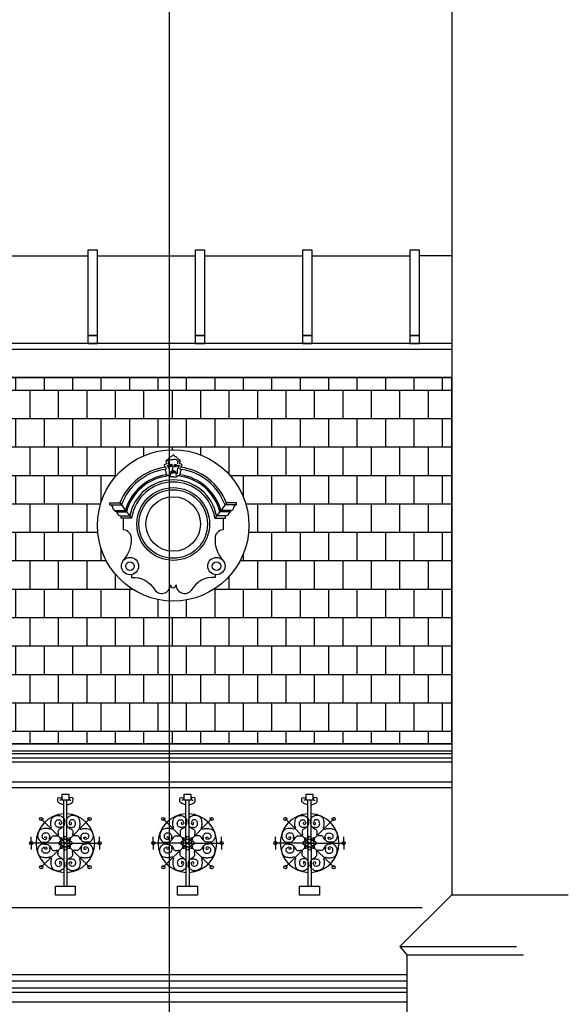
# Model space of a CAD drawing. Extents: x 0 to 286551, y -50 to 581131.
# Tile 152 of 207: x 182840 to 186760, y 561558 to 568595. Entities that reach past the tile are written whole.
import ezdxf

# ---------------------------------------------------------------- set-up
doc = ezdxf.new("R2010")
doc.units = 0
doc.header["$MEASUREMENT"] = 0
for name, color, linetype in [('0.09', 7, 'CONTINUOUS'), ('0.13', 5, 'CONTINUOUS'), ('0.18', 1, 'CONTINUOUS'), ('0.25', 2, 'CONTINUOUS')]:
    doc.layers.add(name, color=color, linetype=linetype)
doc.layers.add('HULPLIJNEN', color=252, linetype='CONTINUOUS', plot=False)
doc.layers.add('OMTREKLIJN', color=122, linetype='CONTINUOUS', plot=False)

msp = doc.modelspace()

# ---------------------------------------------------------------- hatches: boundary and pattern name
at = {"layer": '0.09'}
h = msp.add_hatch(dxfattribs=at)
h.set_pattern_fill('AR-B88', color=256, style=0)
h.set_pattern_definition([(0, (153958.88, 622843.67), (0, 203.2), []), (90, (153958.88, 622843.67), (-101.6, 203.2), [203.2, -203.2])])
h.paths.add_polyline_path([(185926.6, 566038.2), (179613.6, 566038.2), (179653.6, 563420.2), (185926.6, 563420.2)])
edge = h.paths.add_edge_path(flags=16)
edge.add_arc((181108.8, 564980.4), 540.8, 0, 360)
edge = h.paths.add_edge_path(flags=16)
edge.add_arc((183936.8, 564980.4), 540.8, 0, 360)

# ---------------------------------------------------------------- linework, layer by layer
for points in [[(183925.2, 565355.3), (183936.8, 565355.3)], [(183948.4, 565355.3), (183936.8, 565355.3)], [(183936.8, 565327.4), (183914.3, 565327.4)], [(183936.8, 565327.4), (183959.3, 565327.4)], [(183484.3, 565127.9), (183566.5, 565127.9)], [(183556.2, 565142.9), (183566.5, 565127.9), (183595.4, 565087.9), (183603.1, 565077.9), (183627.1, 565047.9), (183639.8, 565032.9)], [(184317.4, 565142.9), (184307.1, 565127.9), (184278.1, 565087.9), (184270.5, 565077.9), (184246.5, 565047.9), (184233.8, 565032.9)], [(184389.3, 565127.9), (184307.1, 565127.9)], [(183524.3, 565087.9), (183595.4, 565087.9)], [(183534.3, 565077.9), (183603.1, 565077.9)], [(184339.3, 565077.9), (184270.5, 565077.9)], [(184349.3, 565087.9), (184278.1, 565087.9)], [(183564.3, 565047.9), (183627.1, 565047.9)], [(184309.3, 565047.9), (184246.5, 565047.9)], [(183155.5, 562709.6), (183155.5, 563017.6)], [(183177.7, 562709.6), (183177.7, 563017.6)], [(184027.6, 562709.6), (184027.6, 563017.6)], [(184049.8, 562709.6), (184049.8, 563017.6)], [(184899.7, 562709.6), (184899.7, 563017.6)], [(184921.9, 562709.6), (184921.9, 563017.6)], [(183166.6, 562709.6), (182994, 562882.1)], [(183166.6, 562709.6), (183339.1, 562882.1)], [(184038.7, 562709.6), (183866.1, 562882.1)], [(184038.7, 562709.6), (184211.2, 562882.1)], [(184910.8, 562709.6), (184738.2, 562882.1)], [(184910.8, 562709.6), (185083.3, 562882.1)], [(182922.5, 562709.6), (182922.5, 562755.7)], [(183410.6, 562709.6), (183410.6, 562755.7)], [(183794.6, 562709.6), (183794.6, 562755.7)], [(184282.7, 562709.6), (184282.7, 562755.7)], [(184666.7, 562709.6), (184666.7, 562755.7)], [(185154.8, 562709.6), (185154.8, 562755.7)], [(183166.6, 562709.6), (182922.5, 562709.6)], [(182922.5, 562709.6), (182922.5, 562663.4)], [(183166.6, 562709.6), (182994, 562537)], [(183155.5, 562709.6), (183155.5, 562401.6)], [(183166.6, 562709.6), (183339.1, 562537)], [(183166.6, 562709.6), (183410.6, 562709.6)], [(183177.7, 562709.6), (183177.7, 562401.6)], [(183410.6, 562709.6), (183410.6, 562663.4)], [(184038.7, 562709.6), (183794.6, 562709.6)], [(183794.6, 562709.6), (183794.6, 562663.4)], [(184038.7, 562709.6), (183866.1, 562537)], [(184027.6, 562709.6), (184027.6, 562401.6)], [(184038.7, 562709.6), (184211.2, 562537)], [(184038.7, 562709.6), (184282.7, 562709.6)], [(184049.8, 562709.6), (184049.8, 562401.6)], [(184282.7, 562709.6), (184282.7, 562663.4)], [(184910.8, 562709.6), (184666.7, 562709.6)], [(184666.7, 562709.6), (184666.7, 562663.4)], [(184910.8, 562709.6), (184738.2, 562537)], [(184899.7, 562709.6), (184899.7, 562401.6)], [(184910.8, 562709.6), (185083.3, 562537)], [(184910.8, 562709.6), (185154.8, 562709.6)], [(184921.9, 562709.6), (184921.9, 562401.6)], [(185154.8, 562709.6), (185154.8, 562663.4)]]:
    msp.add_lwpolyline(points, dxfattribs=at)
for points in [[(183142.8, 563059.5), (183190.3, 563059.5), (183190.3, 563017.6), (183142.8, 563017.6)], [(184014.9, 563059.5), (184062.4, 563059.5), (184062.4, 563017.6), (184014.9, 563017.6)], [(184887, 563059.5), (184934.5, 563059.5), (184934.5, 563017.6), (184887, 563017.6)], [(183095.7, 562401.6), (183237.4, 562401.6), (183237.4, 562337.5), (183095.7, 562337.5)], [(183967.8, 562401.6), (184109.5, 562401.6), (184109.5, 562337.5), (183967.8, 562337.5)], [(184839.9, 562401.6), (184981.6, 562401.6), (184981.6, 562337.5), (184839.9, 562337.5)]]:
    msp.add_lwpolyline(points, close=True, dxfattribs=at)
for centre, radius in [((183936.8, 564990.4), 195), ((183628, 564689.6), 30.6), ((184245.5, 564689.6), 30.6), ((182994, 562882.1), 11.5), ((183339.1, 562882.1), 11.5), ((183866.1, 562882.1), 11.5), ((184211.2, 562882.1), 11.5), ((184738.2, 562882.1), 11.5), ((185083.3, 562882.1), 11.5), ((182922.5, 562709.6), 11.5), ((183410.6, 562709.6), 11.5), ((183794.6, 562709.6), 11.5), ((184282.7, 562709.6), 11.5), ((184666.7, 562709.6), 11.5), ((185154.8, 562709.6), 11.5), ((182994, 562537), 11.5), ((183339.1, 562537), 11.5), ((183866.1, 562537), 11.5), ((184211.2, 562537), 11.5), ((184738.2, 562537), 11.5), ((185083.3, 562537), 11.5)]:
    msp.add_circle(centre, radius, dxfattribs=at)
for centre, radius, start, end in [((183936.8, 564990.4), 395, 99.01918, 159.62878), ((183936.8, 564990.4), 355, 98.54042, 164.05897), ((183936.8, 564990.4), 355, 15.94103, 81.45958), ((183936.8, 564990.4), 395, 20.37122, 80.98082), ((183936.8, 564990.4), 345, 95.15102, 165.30798), ((183936.8, 564990.4), 315, 90, 169.48228), ((183936.8, 564990.4), 315, 10.51772, 90), ((183936.8, 564990.4), 345, 14.69202, 84.84898), ((183166.6, 562709.6), 210, 92.57653, 267.42347), ((183166.6, 562709.6), 210, 272.57653, 87.42347), ((184038.7, 562709.6), 210, 92.57653, 267.42347), ((184038.7, 562709.6), 210, 272.57653, 87.42347), ((184910.8, 562709.6), 210, 92.57653, 267.42347), ((184910.8, 562709.6), 210, 272.57653, 87.42347), ((183174.3, 562740.5), 44.8, 175.3538, 225.23418), ((183135.7, 562701.8), 44.8, 44.76582, 94.6462), ((183193.9, 562725.9), 44.8, 130.3538, 180.23418), ((183197.5, 562701.8), 44.8, 85.3538, 135.23418), ((183139.2, 562725.9), 44.8, 359.76582, 49.6462), ((183158.8, 562740.5), 44.8, 314.76582, 4.6462), ((184046.4, 562740.5), 44.8, 175.3538, 225.23418), ((184007.8, 562701.8), 44.8, 44.76582, 94.6462), ((184066, 562725.9), 44.8, 130.3538, 180.23418), ((184069.6, 562701.8), 44.8, 85.3538, 135.23418), ((184011.3, 562725.9), 44.8, 359.76582, 49.6462), ((184030.9, 562740.5), 44.8, 314.76582, 4.6462), ((184918.5, 562740.5), 44.8, 175.3538, 225.23418), ((184879.9, 562701.8), 44.8, 44.76582, 94.6462), ((184938.1, 562725.9), 44.8, 130.3538, 180.23418), ((184941.7, 562701.8), 44.8, 85.3538, 135.23418), ((184883.4, 562725.9), 44.8, 359.76582, 49.6462), ((184903, 562740.5), 44.8, 314.76582, 4.6462), ((183150.2, 562682.2), 44.8, 89.76582, 139.6462), ((183150.2, 562736.9), 44.8, 220.3538, 270.23418), ((183174.3, 562678.7), 44.8, 134.76582, 184.6462), ((183135.7, 562717.3), 44.8, 265.3538, 315.23418), ((183193.9, 562693.2), 44.8, 179.76582, 229.6462), ((183197.5, 562717.3), 44.8, 224.76582, 274.6462), ((183139.2, 562693.2), 44.8, 310.3538, 0.23418), ((183182.9, 562682.2), 44.8, 40.3538, 90.23418), ((183182.9, 562736.9), 44.8, 269.76582, 319.6462), ((183158.8, 562678.7), 44.8, 355.3538, 45.23418), ((184022.3, 562682.2), 44.8, 89.76582, 139.6462), ((184022.3, 562736.9), 44.8, 220.3538, 270.23418), ((184046.4, 562678.7), 44.8, 134.76582, 184.6462), ((184007.8, 562717.3), 44.8, 265.3538, 315.23418), ((184066, 562693.2), 44.8, 179.76582, 229.6462), ((184069.6, 562717.3), 44.8, 224.76582, 274.6462), ((184011.3, 562693.2), 44.8, 310.3538, 0.23418), ((184055, 562682.2), 44.8, 40.3538, 90.23418), ((184055, 562736.9), 44.8, 269.76582, 319.6462), ((184030.9, 562678.7), 44.8, 355.3538, 45.23418), ((184894.4, 562682.2), 44.8, 89.76582, 139.6462), ((184894.4, 562736.9), 44.8, 220.3538, 270.23418), ((184918.5, 562678.7), 44.8, 134.76582, 184.6462), ((184879.9, 562717.3), 44.8, 265.3538, 315.23418), ((184938.1, 562693.2), 44.8, 179.76582, 229.6462), ((184941.7, 562717.3), 44.8, 224.76582, 274.6462), ((184883.4, 562693.2), 44.8, 310.3538, 0.23418), ((184927.1, 562682.2), 44.8, 40.3538, 90.23418), ((184927.1, 562736.9), 44.8, 269.76582, 319.6462), ((184903, 562678.7), 44.8, 355.3538, 45.23418)]:
    msp.add_arc(centre, radius, start, end, dxfattribs=at)
for points, knots in [([(183914.3, 565327.4), (183910.9, 565331.1), (183904.9, 565337.7), (183888.9, 565336.9), (183891.5, 565348.4), (183883.5, 565353.9), (183889.3, 565365), (183872.7, 565375.1), (183891.5, 565380), (183885.5, 565397.9), (183871.8, 565402.7), (183874.7, 565420.8), (183898.6, 565420), (183874.9, 565448.8), (183906.3, 565451.4), (183909.2, 565471.7), (183927.2, 565468), (183928.9, 565483.5), (183934.9, 565482.6), (183936.8, 565482.3)], [0, 0, 0, 0, 15.115769, 26.836197, 34.140996, 42.920941, 50.349965, 65.516658, 73.222338, 91.902369, 100.535638, 114.71227, 128.855658, 148.468329, 174.670304, 184.909201, 200.479474, 211.934079, 217.041451, 217.041451, 217.041451, 217.041451]), ([(183959.3, 565327.4), (183962.7, 565331.1), (183968.7, 565337.7), (183984.7, 565336.9), (183982.1, 565348.4), (183990.1, 565353.9), (183984.3, 565365), (184000.9, 565375.1), (183982.1, 565380), (183988.1, 565397.9), (184001.8, 565402.7), (183998.9, 565420.8), (183975, 565420), (183998.7, 565448.8), (183967.3, 565451.4), (183964.4, 565471.7), (183946.4, 565468), (183944.7, 565483.5), (183938.7, 565482.6), (183936.8, 565482.3)], [0, 0, 0, 0, 15.115769, 26.836197, 34.140996, 42.920941, 50.349965, 65.516658, 73.222338, 91.902369, 100.535638, 114.71227, 128.855658, 148.468329, 174.670304, 184.909201, 200.479474, 211.934079, 217.041451, 217.041451, 217.041451, 217.041451]), ([(183903.1, 565419.8), (183903.9, 565423.3), (183905.4, 565429.8), (183904.7, 565443.9), (183894.6, 565443.3), (183888.5, 565443)], [0, 0, 0, 0, 11.085158, 20.549203, 35.764754, 35.764754, 35.764754, 35.764754]), ([(183890.7, 565411), (183896.5, 565403.1), (183906.2, 565390), (183908.8, 565370.1), (183909.5, 565357.6), (183907.9, 565351.6), (183907.4, 565349.4)], [0, 0, 0, 0, 28.910732, 47.831139, 59.29123, 66.128172, 66.128172, 66.128172, 66.128172]), ([(183929.8, 565406.7), (183929.3, 565408), (183928.1, 565411), (183922.9, 565411.4), (183917.6, 565412.5), (183914.6, 565408.5), (183909.1, 565405.3), (183901, 565407.9), (183895.2, 565410.4), (183892.6, 565411.5)], [0, 0, 0, 0, 3.898071, 8.947355, 14.267379, 18.725385, 22.624238, 32.883461, 41.774232, 41.774232, 41.774232, 41.774232]), ([(183931.6, 565413.2), (183929, 565414.1), (183923.9, 565416.1), (183916.3, 565414.9), (183911.6, 565412.1), (183907, 565409.9), (183903.9, 565410.3), (183901.7, 565410.5)], [0, 0, 0, 0, 8.154621, 16.07527, 21.919248, 24.762691, 31.110253, 31.110253, 31.110253, 31.110253]), ([(183906.1, 565440.1), (183907.9, 565443.3), (183912.8, 565451.8), (183925.9, 565452.4), (183933.7, 565452.4), (183935.9, 565452.4)], [0, 0, 0, 0, 10.661727, 27.86774, 34.533033, 34.533033, 34.533033, 34.533033]), ([(183967.5, 565440.1), (183965.7, 565443.3), (183960.8, 565451.8), (183947.7, 565452.4), (183939.9, 565452.4), (183937.7, 565452.4)], [0, 0, 0, 0, 10.661727, 27.86774, 34.533033, 34.533033, 34.533033, 34.533033]), ([(183942, 565413.2), (183944.6, 565414.1), (183949.7, 565416.1), (183957.3, 565414.9), (183962, 565412.1), (183966.6, 565409.9), (183969.7, 565410.3), (183971.9, 565410.5)], [0, 0, 0, 0, 8.154621, 16.07527, 21.919248, 24.762691, 31.110253, 31.110253, 31.110253, 31.110253]), ([(183943.8, 565406.7), (183944.3, 565408), (183945.5, 565411), (183950.7, 565411.4), (183956, 565412.5), (183959, 565408.5), (183964.5, 565405.3), (183972.6, 565407.9), (183978.4, 565410.4), (183981, 565411.5)], [0, 0, 0, 0, 3.898071, 8.947355, 14.267379, 18.725385, 22.624238, 32.883461, 41.774232, 41.774232, 41.774232, 41.774232]), ([(183982.9, 565411), (183977.1, 565403.1), (183967.4, 565390), (183964.8, 565370.1), (183964.1, 565357.6), (183965.6, 565351.6), (183966.2, 565349.4)], [0, 0, 0, 0, 28.910732, 47.831139, 59.29123, 66.128172, 66.128172, 66.128172, 66.128172]), ([(183970.5, 565419.8), (183969.7, 565423.3), (183968.2, 565429.8), (183968.9, 565443.9), (183979, 565443.3), (183985.1, 565443)], [0, 0, 0, 0, 11.085158, 20.549203, 35.764754, 35.764754, 35.764754, 35.764754]), ([(183926, 565369.5), (183924.9, 565368.4), (183922.3, 565365.9), (183917.6, 565359.6), (183917.6, 565350.4), (183918.5, 565339.4), (183913.7, 565337.9), (183912.5, 565337.5)], [0, 0, 0, 0, 4.786728, 10.688434, 22.861378, 33.196254, 36.87926, 36.87926, 36.87926, 36.87926]), ([(183927.9, 565403.3), (183926.9, 565402.8), (183924, 565401.2), (183918.9, 565400.4), (183915.9, 565402.5), (183914.8, 565403.3)], [0, 0, 0, 0, 3.244088, 10.032121, 13.930835, 13.930835, 13.930835, 13.930835]), ([(183921.2, 565359.3), (183924.4, 565360.7), (183930.7, 565363.5), (183937.6, 565363.1), (183941, 565362.9)], [0, 0, 0, 0, 10.247616, 20.346829, 20.346829, 20.346829, 20.346829]), ([(183935.7, 565401.4), (183935.4, 565397.1), (183934.8, 565389.4), (183926.1, 565378.3), (183936, 565373.7), (183940.4, 565375.4), (183942.5, 565376.2)], [0, 0, 0, 0, 13.37166, 24.073425, 31.213627, 38.13802, 38.13802, 38.13802, 38.13802]), ([(183952.4, 565359.3), (183949.2, 565360.7), (183942.9, 565363.5), (183936, 565363.1), (183932.6, 565362.9)], [0, 0, 0, 0, 10.247616, 20.346829, 20.346829, 20.346829, 20.346829]), ([(183945.7, 565403.3), (183946.7, 565402.8), (183949.6, 565401.2), (183954.7, 565400.4), (183957.7, 565402.5), (183958.8, 565403.3)], [0, 0, 0, 0, 3.244088, 10.032121, 13.930835, 13.930835, 13.930835, 13.930835]), ([(183947.6, 565369.5), (183948.7, 565368.4), (183951.3, 565365.9), (183956, 565359.6), (183956, 565350.4), (183955.1, 565339.4), (183959.9, 565337.9), (183961.1, 565337.5)], [0, 0, 0, 0, 4.786728, 10.688434, 22.861378, 33.196254, 36.87926, 36.87926, 36.87926, 36.87926]), ([(183153.5, 562984.6), (183144.4, 562986.2), (183129.9, 562988.7), (183113, 563002.4), (183111.2, 563017.9), (183111.6, 563038.3), (183128, 563034.7), (183140.3, 563032.3), (183140, 563017.2), (183131.4, 563016.1), (183127, 563015.5)], [0, 0, 0, 0, 27.607511, 44.021583, 59.827463, 75.633125, 91.093485, 99.503506, 110.542505, 122.435878, 122.435878, 122.435878, 122.435878]), ([(183179.6, 562984.6), (183188.7, 562986.2), (183203.3, 562988.7), (183220.1, 563002.4), (183222, 563017.9), (183221.5, 563038.3), (183205.1, 563034.7), (183192.8, 563032.3), (183193.2, 563017.2), (183201.7, 563016.1), (183206.1, 563015.5)], [0, 0, 0, 0, 27.607511, 44.021583, 59.827463, 75.633125, 91.093485, 99.503506, 110.542505, 122.435878, 122.435878, 122.435878, 122.435878]), ([(184025.6, 562984.6), (184016.5, 562986.2), (184002, 562988.7), (183985.1, 563002.4), (183983.3, 563017.9), (183983.7, 563038.3), (184000.1, 563034.7), (184012.4, 563032.3), (184012.1, 563017.2), (184003.5, 563016.1), (183999.1, 563015.5)], [0, 0, 0, 0, 27.607511, 44.021583, 59.827463, 75.633125, 91.093485, 99.503506, 110.542505, 122.435878, 122.435878, 122.435878, 122.435878]), ([(184051.7, 562984.6), (184060.8, 562986.2), (184075.3, 562988.7), (184092.2, 563002.4), (184094.1, 563017.9), (184093.6, 563038.3), (184077.2, 563034.7), (184064.9, 563032.3), (184065.3, 563017.2), (184073.8, 563016.1), (184078.2, 563015.5)], [0, 0, 0, 0, 27.607511, 44.021583, 59.827463, 75.633125, 91.093485, 99.503506, 110.542505, 122.435878, 122.435878, 122.435878, 122.435878]), ([(184897.7, 562984.6), (184888.6, 562986.2), (184874.1, 562988.7), (184857.2, 563002.4), (184855.4, 563017.9), (184855.8, 563038.3), (184872.2, 563034.7), (184884.5, 563032.3), (184884.2, 563017.2), (184875.6, 563016.1), (184871.2, 563015.5)], [0, 0, 0, 0, 27.607511, 44.021583, 59.827463, 75.633125, 91.093485, 99.503506, 110.542505, 122.435878, 122.435878, 122.435878, 122.435878]), ([(184923.8, 562984.6), (184932.9, 562986.2), (184947.4, 562988.7), (184964.3, 563002.4), (184966.2, 563017.9), (184965.7, 563038.3), (184949.3, 563034.7), (184937, 563032.3), (184937.4, 563017.2), (184945.9, 563016.1), (184950.3, 563015.5)], [0, 0, 0, 0, 27.607511, 44.021583, 59.827463, 75.633125, 91.093485, 99.503506, 110.542505, 122.435878, 122.435878, 122.435878, 122.435878]), ([(183067.9, 562816), (183065.3, 562824.1), (183059.6, 562842.1), (183063.1, 562867.3), (183070.3, 562893.9), (183094.2, 562904.6), (183119.7, 562910.3), (183142, 562899.4), (183163.6, 562883.4), (183158.6, 562858.9), (183159.7, 562836), (183143.2, 562819.8), (183127.7, 562811.2), (183112.9, 562800.1), (183113.1, 562782.1), (183115.8, 562771.1), (183116.8, 562767.2)], [0, 0, 0, 0, 25.187818, 55.845439, 75.456559, 104.036225, 127.84808, 151.339349, 177.252926, 199.071243, 220.179654, 244.314354, 261.981155, 274.952216, 296.926949, 309.422565, 309.422565, 309.422565, 309.422565]), ([(183138.5, 562824.7), (183128.9, 562822.2), (183111.9, 562818), (183092.6, 562837.5), (183093.4, 562860.2), (183106.4, 562877.7), (183128.1, 562877.6), (183138.8, 562863.2), (183142, 562846.5), (183123.3, 562836.7), (183123.1, 562852.7), (183126.1, 562858.1), (183127.3, 562860.4)], [0, 0, 0, 0, 27.762392, 48.872389, 71.267109, 90.92797, 107.984098, 127.644959, 140.441782, 154.514495, 165.825455, 173.946487, 173.946487, 173.946487, 173.946487]), ([(183265.2, 562816), (183267.8, 562824.1), (183273.6, 562842.1), (183270, 562867.3), (183262.8, 562893.9), (183238.9, 562904.6), (183213.5, 562910.3), (183191.2, 562899.4), (183169.5, 562883.4), (183174.5, 562858.9), (183173.4, 562836), (183189.9, 562819.8), (183205.4, 562811.2), (183220.3, 562800.1), (183220, 562782.1), (183217.3, 562771.1), (183216.3, 562767.2)], [0, 0, 0, 0, 25.187818, 55.845439, 75.456559, 104.036225, 127.84808, 151.339349, 177.252926, 199.071243, 220.179654, 244.314354, 261.981155, 274.952216, 296.926949, 309.422565, 309.422565, 309.422565, 309.422565]), ([(183194.6, 562824.7), (183204.3, 562822.2), (183221.2, 562818), (183240.5, 562837.5), (183239.8, 562860.2), (183226.8, 562877.7), (183205.1, 562877.6), (183194.3, 562863.2), (183191.1, 562846.5), (183209.8, 562836.7), (183210, 562852.7), (183207.1, 562858.1), (183205.8, 562860.4)], [0, 0, 0, 0, 27.762392, 48.872389, 71.267109, 90.92797, 107.984098, 127.644959, 140.441782, 154.514495, 165.825455, 173.946487, 173.946487, 173.946487, 173.946487]), ([(183940, 562816), (183937.4, 562824.1), (183931.7, 562842.1), (183935.2, 562867.3), (183942.4, 562893.9), (183966.3, 562904.6), (183991.8, 562910.3), (184014.1, 562899.4), (184035.7, 562883.4), (184030.7, 562858.9), (184031.8, 562836), (184015.3, 562819.8), (183999.8, 562811.2), (183985, 562800.1), (183985.2, 562782.1), (183987.9, 562771.1), (183988.9, 562767.2)], [0, 0, 0, 0, 25.187818, 55.845439, 75.456559, 104.036225, 127.84808, 151.339349, 177.252926, 199.071243, 220.179654, 244.314354, 261.981155, 274.952216, 296.926949, 309.422565, 309.422565, 309.422565, 309.422565]), ([(184010.6, 562824.7), (184001, 562822.2), (183984, 562818), (183964.7, 562837.5), (183965.5, 562860.2), (183978.5, 562877.7), (184000.2, 562877.6), (184010.9, 562863.2), (184014.1, 562846.5), (183995.4, 562836.7), (183995.2, 562852.7), (183998.2, 562858.1), (183999.4, 562860.4)], [0, 0, 0, 0, 27.762392, 48.872389, 71.267109, 90.92797, 107.984098, 127.644959, 140.441782, 154.514495, 165.825455, 173.946487, 173.946487, 173.946487, 173.946487]), ([(184137.3, 562816), (184139.9, 562824.1), (184145.7, 562842.1), (184142.1, 562867.3), (184134.9, 562893.9), (184111, 562904.6), (184085.6, 562910.3), (184063.3, 562899.4), (184041.6, 562883.4), (184046.6, 562858.9), (184045.5, 562836), (184062, 562819.8), (184077.5, 562811.2), (184092.4, 562800.1), (184092.1, 562782.1), (184089.4, 562771.1), (184088.4, 562767.2)], [0, 0, 0, 0, 25.187818, 55.845439, 75.456559, 104.036225, 127.84808, 151.339349, 177.252926, 199.071243, 220.179654, 244.314354, 261.981155, 274.952216, 296.926949, 309.422565, 309.422565, 309.422565, 309.422565]), ([(184066.7, 562824.7), (184076.4, 562822.2), (184093.3, 562818), (184112.6, 562837.5), (184111.9, 562860.2), (184098.9, 562877.7), (184077.2, 562877.6), (184066.4, 562863.2), (184063.2, 562846.5), (184081.9, 562836.7), (184082.1, 562852.7), (184079.1, 562858.1), (184077.9, 562860.4)], [0, 0, 0, 0, 27.762392, 48.872389, 71.267109, 90.92797, 107.984098, 127.644959, 140.441782, 154.514495, 165.825455, 173.946487, 173.946487, 173.946487, 173.946487]), ([(184812.1, 562816), (184809.5, 562824.1), (184803.7, 562842.1), (184807.3, 562867.3), (184814.5, 562893.9), (184838.4, 562904.6), (184863.9, 562910.3), (184886.2, 562899.4), (184907.8, 562883.4), (184902.8, 562858.9), (184903.9, 562836), (184887.4, 562819.8), (184871.9, 562811.2), (184857.1, 562800.1), (184857.3, 562782.1), (184860, 562771.1), (184861, 562767.2)], [0, 0, 0, 0, 25.187818, 55.845439, 75.456559, 104.036225, 127.84808, 151.339349, 177.252926, 199.071243, 220.179654, 244.314354, 261.981155, 274.952216, 296.926949, 309.422565, 309.422565, 309.422565, 309.422565]), ([(184882.7, 562824.7), (184873.1, 562822.2), (184856.1, 562818), (184836.8, 562837.5), (184837.6, 562860.2), (184850.6, 562877.7), (184872.3, 562877.6), (184883, 562863.2), (184886.2, 562846.5), (184867.5, 562836.7), (184867.3, 562852.7), (184870.3, 562858.1), (184871.5, 562860.4)], [0, 0, 0, 0, 27.762392, 48.872389, 71.267109, 90.92797, 107.984098, 127.644959, 140.441782, 154.514495, 165.825455, 173.946487, 173.946487, 173.946487, 173.946487]), ([(185009.4, 562816), (185012, 562824.1), (185017.8, 562842.1), (185014.2, 562867.3), (185007, 562893.9), (184983.1, 562904.6), (184957.7, 562910.3), (184935.4, 562899.4), (184913.7, 562883.4), (184918.7, 562858.9), (184917.6, 562836), (184934.1, 562819.8), (184949.6, 562811.2), (184964.5, 562800.1), (184964.2, 562782.1), (184961.5, 562771.1), (184960.5, 562767.2)], [0, 0, 0, 0, 25.187818, 55.845439, 75.456559, 104.036225, 127.84808, 151.339349, 177.252926, 199.071243, 220.179654, 244.314354, 261.981155, 274.952216, 296.926949, 309.422565, 309.422565, 309.422565, 309.422565]), ([(184938.8, 562824.7), (184948.5, 562822.2), (184965.4, 562818), (184984.7, 562837.5), (184984, 562860.2), (184971, 562877.7), (184949.3, 562877.6), (184938.5, 562863.2), (184935.3, 562846.5), (184954, 562836.7), (184954.2, 562852.7), (184951.2, 562858.1), (184950, 562860.4)], [0, 0, 0, 0, 27.762392, 48.872389, 71.267109, 90.92797, 107.984098, 127.644959, 140.441782, 154.514495, 165.825455, 173.946487, 173.946487, 173.946487, 173.946487]), ([(183060.1, 562808.2), (183052, 562810.8), (183034, 562816.6), (183008.9, 562813), (182982.3, 562805.8), (182971.5, 562781.9), (182965.8, 562756.5), (182976.7, 562734.2), (182992.8, 562712.6), (183017.2, 562717.5), (183040.1, 562716.4), (183056.4, 562732.9), (183064.9, 562748.4), (183076, 562763.3), (183094, 562763), (183105, 562760.3), (183109, 562759.3)], [0, 0, 0, 0, 25.187818, 55.845439, 75.456559, 104.036225, 127.84808, 151.339349, 177.252926, 199.071243, 220.179654, 244.314354, 261.981155, 274.952216, 296.926949, 309.422565, 309.422565, 309.422565, 309.422565]), ([(183273, 562808.2), (183281.1, 562810.8), (183299.1, 562816.6), (183324.2, 562813), (183350.9, 562805.8), (183361.6, 562781.9), (183367.3, 562756.5), (183356.4, 562734.2), (183340.4, 562712.6), (183315.9, 562717.5), (183293, 562716.4), (183276.8, 562732.9), (183268.2, 562748.4), (183257.1, 562763.3), (183239.1, 562763), (183228.1, 562760.3), (183224.2, 562759.3)], [0, 0, 0, 0, 25.187818, 55.845439, 75.456559, 104.036225, 127.84808, 151.339349, 177.252926, 199.071243, 220.179654, 244.314354, 261.981155, 274.952216, 296.926949, 309.422565, 309.422565, 309.422565, 309.422565]), ([(183932.2, 562808.2), (183924.1, 562810.8), (183906.1, 562816.6), (183881, 562813), (183854.4, 562805.8), (183843.6, 562781.9), (183837.9, 562756.5), (183848.8, 562734.2), (183864.9, 562712.6), (183889.3, 562717.5), (183912.2, 562716.4), (183928.5, 562732.9), (183937, 562748.4), (183948.1, 562763.3), (183966.1, 562763), (183977.1, 562760.3), (183981.1, 562759.3)], [0, 0, 0, 0, 25.187818, 55.845439, 75.456559, 104.036225, 127.84808, 151.339349, 177.252926, 199.071243, 220.179654, 244.314354, 261.981155, 274.952216, 296.926949, 309.422565, 309.422565, 309.422565, 309.422565]), ([(184145.1, 562808.2), (184153.2, 562810.8), (184171.2, 562816.6), (184196.3, 562813), (184223, 562805.8), (184233.7, 562781.9), (184239.4, 562756.5), (184228.5, 562734.2), (184212.5, 562712.6), (184188, 562717.5), (184165.1, 562716.4), (184148.9, 562732.9), (184140.3, 562748.4), (184129.2, 562763.3), (184111.2, 562763), (184100.2, 562760.3), (184096.3, 562759.3)], [0, 0, 0, 0, 25.187818, 55.845439, 75.456559, 104.036225, 127.84808, 151.339349, 177.252926, 199.071243, 220.179654, 244.314354, 261.981155, 274.952216, 296.926949, 309.422565, 309.422565, 309.422565, 309.422565]), ([(184804.3, 562808.2), (184796.2, 562810.8), (184778.2, 562816.6), (184753.1, 562813), (184726.5, 562805.8), (184715.7, 562781.9), (184710, 562756.5), (184720.9, 562734.2), (184737, 562712.6), (184761.4, 562717.5), (184784.3, 562716.4), (184800.6, 562732.9), (184809.1, 562748.4), (184820.2, 562763.3), (184838.2, 562763), (184849.2, 562760.3), (184853.2, 562759.3)], [0, 0, 0, 0, 25.187818, 55.845439, 75.456559, 104.036225, 127.84808, 151.339349, 177.252926, 199.071243, 220.179654, 244.314354, 261.981155, 274.952216, 296.926949, 309.422565, 309.422565, 309.422565, 309.422565]), ([(185017.2, 562808.2), (185025.3, 562810.8), (185043.3, 562816.6), (185068.4, 562813), (185095.1, 562805.8), (185105.8, 562781.9), (185111.5, 562756.5), (185100.6, 562734.2), (185084.6, 562712.6), (185060.1, 562717.5), (185037.2, 562716.4), (185021, 562732.9), (185012.4, 562748.4), (185001.3, 562763.3), (184983.3, 562763), (184972.3, 562760.3), (184968.4, 562759.3)], [0, 0, 0, 0, 25.187818, 55.845439, 75.456559, 104.036225, 127.84808, 151.339349, 177.252926, 199.071243, 220.179654, 244.314354, 261.981155, 274.952216, 296.926949, 309.422565, 309.422565, 309.422565, 309.422565]), ([(183051.4, 562737.6), (183053.9, 562747.3), (183058.2, 562764.2), (183038.6, 562783.5), (183016, 562782.8), (182998.4, 562769.8), (182998.5, 562748.1), (183012.9, 562737.3), (183029.6, 562734.1), (183039.4, 562752.8), (183023.4, 562753), (183018, 562750.1), (183015.7, 562748.8)], [0, 0, 0, 0, 27.762392, 48.872389, 71.267109, 90.92797, 107.984098, 127.644959, 140.441782, 154.514495, 165.825455, 173.946487, 173.946487, 173.946487, 173.946487]), ([(183281.7, 562737.6), (183279.2, 562747.3), (183275, 562764.2), (183294.5, 562783.5), (183317.2, 562782.8), (183334.7, 562769.8), (183334.6, 562748.1), (183320.2, 562737.3), (183303.5, 562734.1), (183293.7, 562752.8), (183309.7, 562753), (183315.1, 562750.1), (183317.4, 562748.8)], [0, 0, 0, 0, 27.762392, 48.872389, 71.267109, 90.92797, 107.984098, 127.644959, 140.441782, 154.514495, 165.825455, 173.946487, 173.946487, 173.946487, 173.946487]), ([(183923.5, 562737.6), (183926, 562747.3), (183930.3, 562764.2), (183910.7, 562783.5), (183888.1, 562782.8), (183870.5, 562769.8), (183870.6, 562748.1), (183885, 562737.3), (183901.7, 562734.1), (183911.5, 562752.8), (183895.5, 562753), (183890.1, 562750.1), (183887.8, 562748.8)], [0, 0, 0, 0, 27.762392, 48.872389, 71.267109, 90.92797, 107.984098, 127.644959, 140.441782, 154.514495, 165.825455, 173.946487, 173.946487, 173.946487, 173.946487]), ([(184153.8, 562737.6), (184151.3, 562747.3), (184147.1, 562764.2), (184166.6, 562783.5), (184189.3, 562782.8), (184206.8, 562769.8), (184206.7, 562748.1), (184192.3, 562737.3), (184175.6, 562734.1), (184165.8, 562752.8), (184181.8, 562753), (184187.2, 562750.1), (184189.5, 562748.8)], [0, 0, 0, 0, 27.762392, 48.872389, 71.267109, 90.92797, 107.984098, 127.644959, 140.441782, 154.514495, 165.825455, 173.946487, 173.946487, 173.946487, 173.946487]), ([(184795.6, 562737.6), (184798.1, 562747.3), (184802.4, 562764.2), (184782.8, 562783.5), (184760.2, 562782.8), (184742.6, 562769.8), (184742.7, 562748.1), (184757.1, 562737.3), (184773.8, 562734.1), (184783.6, 562752.8), (184767.6, 562753), (184762.2, 562750.1), (184759.9, 562748.8)], [0, 0, 0, 0, 27.762392, 48.872389, 71.267109, 90.92797, 107.984098, 127.644959, 140.441782, 154.514495, 165.825455, 173.946487, 173.946487, 173.946487, 173.946487]), ([(185025.9, 562737.6), (185023.4, 562747.3), (185019.2, 562764.2), (185038.7, 562783.5), (185061.4, 562782.8), (185078.9, 562769.8), (185078.8, 562748.1), (185064.4, 562737.3), (185047.7, 562734.1), (185037.9, 562752.8), (185053.9, 562753), (185059.3, 562750.1), (185061.6, 562748.8)], [0, 0, 0, 0, 27.762392, 48.872389, 71.267109, 90.92797, 107.984098, 127.644959, 140.441782, 154.514495, 165.825455, 173.946487, 173.946487, 173.946487, 173.946487]), ([(183060.1, 562610.9), (183052, 562608.3), (183034, 562602.6), (183008.9, 562606.1), (182982.3, 562613.3), (182971.5, 562637.2), (182965.8, 562662.7), (182976.7, 562685), (182992.8, 562706.6), (183017.2, 562701.6), (183040.1, 562702.7), (183056.4, 562686.2), (183064.9, 562670.7), (183076, 562655.9), (183094, 562656.1), (183105, 562658.8), (183109, 562659.8)], [0, 0, 0, 0, 25.187818, 55.845439, 75.456559, 104.036225, 127.84808, 151.339349, 177.252926, 199.071243, 220.179654, 244.314354, 261.981155, 274.952216, 296.926949, 309.422565, 309.422565, 309.422565, 309.422565]), ([(183051.4, 562681.5), (183053.9, 562671.9), (183058.2, 562654.9), (183038.6, 562635.6), (183016, 562636.4), (182998.4, 562649.4), (182998.5, 562671.1), (183012.9, 562681.8), (183029.6, 562685), (183039.4, 562666.3), (183023.4, 562666.1), (183018, 562669.1), (183015.7, 562670.3)], [0, 0, 0, 0, 27.762392, 48.872389, 71.267109, 90.92797, 107.984098, 127.644959, 140.441782, 154.514495, 165.825455, 173.946487, 173.946487, 173.946487, 173.946487]), ([(183273, 562610.9), (183281.1, 562608.3), (183299.1, 562602.6), (183324.2, 562606.1), (183350.9, 562613.3), (183361.6, 562637.2), (183367.3, 562662.7), (183356.4, 562685), (183340.4, 562706.6), (183315.9, 562701.6), (183293, 562702.7), (183276.8, 562686.2), (183268.2, 562670.7), (183257.1, 562655.9), (183239.1, 562656.1), (183228.1, 562658.8), (183224.2, 562659.8)], [0, 0, 0, 0, 25.187818, 55.845439, 75.456559, 104.036225, 127.84808, 151.339349, 177.252926, 199.071243, 220.179654, 244.314354, 261.981155, 274.952216, 296.926949, 309.422565, 309.422565, 309.422565, 309.422565]), ([(183281.7, 562681.5), (183279.2, 562671.9), (183275, 562654.9), (183294.5, 562635.6), (183317.2, 562636.4), (183334.7, 562649.4), (183334.6, 562671.1), (183320.2, 562681.8), (183303.5, 562685), (183293.7, 562666.3), (183309.7, 562666.1), (183315.1, 562669.1), (183317.4, 562670.3)], [0, 0, 0, 0, 27.762392, 48.872389, 71.267109, 90.92797, 107.984098, 127.644959, 140.441782, 154.514495, 165.825455, 173.946487, 173.946487, 173.946487, 173.946487]), ([(183932.2, 562610.9), (183924.1, 562608.3), (183906.1, 562602.6), (183881, 562606.1), (183854.4, 562613.3), (183843.6, 562637.2), (183837.9, 562662.7), (183848.8, 562685), (183864.9, 562706.6), (183889.3, 562701.6), (183912.2, 562702.7), (183928.5, 562686.2), (183937, 562670.7), (183948.1, 562655.9), (183966.1, 562656.1), (183977.1, 562658.8), (183981.1, 562659.8)], [0, 0, 0, 0, 25.187818, 55.845439, 75.456559, 104.036225, 127.84808, 151.339349, 177.252926, 199.071243, 220.179654, 244.314354, 261.981155, 274.952216, 296.926949, 309.422565, 309.422565, 309.422565, 309.422565]), ([(183923.5, 562681.5), (183926, 562671.9), (183930.3, 562654.9), (183910.7, 562635.6), (183888.1, 562636.4), (183870.5, 562649.4), (183870.6, 562671.1), (183885, 562681.8), (183901.7, 562685), (183911.5, 562666.3), (183895.5, 562666.1), (183890.1, 562669.1), (183887.8, 562670.3)], [0, 0, 0, 0, 27.762392, 48.872389, 71.267109, 90.92797, 107.984098, 127.644959, 140.441782, 154.514495, 165.825455, 173.946487, 173.946487, 173.946487, 173.946487]), ([(184145.1, 562610.9), (184153.2, 562608.3), (184171.2, 562602.6), (184196.3, 562606.1), (184223, 562613.3), (184233.7, 562637.2), (184239.4, 562662.7), (184228.5, 562685), (184212.5, 562706.6), (184188, 562701.6), (184165.1, 562702.7), (184148.9, 562686.2), (184140.3, 562670.7), (184129.2, 562655.9), (184111.2, 562656.1), (184100.2, 562658.8), (184096.3, 562659.8)], [0, 0, 0, 0, 25.187818, 55.845439, 75.456559, 104.036225, 127.84808, 151.339349, 177.252926, 199.071243, 220.179654, 244.314354, 261.981155, 274.952216, 296.926949, 309.422565, 309.422565, 309.422565, 309.422565]), ([(184153.8, 562681.5), (184151.3, 562671.9), (184147.1, 562654.9), (184166.6, 562635.6), (184189.3, 562636.4), (184206.8, 562649.4), (184206.7, 562671.1), (184192.3, 562681.8), (184175.6, 562685), (184165.8, 562666.3), (184181.8, 562666.1), (184187.2, 562669.1), (184189.5, 562670.3)], [0, 0, 0, 0, 27.762392, 48.872389, 71.267109, 90.92797, 107.984098, 127.644959, 140.441782, 154.514495, 165.825455, 173.946487, 173.946487, 173.946487, 173.946487]), ([(184804.3, 562610.9), (184796.2, 562608.3), (184778.2, 562602.6), (184753.1, 562606.1), (184726.5, 562613.3), (184715.7, 562637.2), (184710, 562662.7), (184720.9, 562685), (184737, 562706.6), (184761.4, 562701.6), (184784.3, 562702.7), (184800.6, 562686.2), (184809.1, 562670.7), (184820.2, 562655.9), (184838.2, 562656.1), (184849.2, 562658.8), (184853.2, 562659.8)], [0, 0, 0, 0, 25.187818, 55.845439, 75.456559, 104.036225, 127.84808, 151.339349, 177.252926, 199.071243, 220.179654, 244.314354, 261.981155, 274.952216, 296.926949, 309.422565, 309.422565, 309.422565, 309.422565]), ([(184795.6, 562681.5), (184798.1, 562671.9), (184802.4, 562654.9), (184782.8, 562635.6), (184760.2, 562636.4), (184742.6, 562649.4), (184742.7, 562671.1), (184757.1, 562681.8), (184773.8, 562685), (184783.6, 562666.3), (184767.6, 562666.1), (184762.2, 562669.1), (184759.9, 562670.3)], [0, 0, 0, 0, 27.762392, 48.872389, 71.267109, 90.92797, 107.984098, 127.644959, 140.441782, 154.514495, 165.825455, 173.946487, 173.946487, 173.946487, 173.946487]), ([(185017.2, 562610.9), (185025.3, 562608.3), (185043.3, 562602.6), (185068.4, 562606.1), (185095.1, 562613.3), (185105.8, 562637.2), (185111.5, 562662.7), (185100.6, 562685), (185084.6, 562706.6), (185060.1, 562701.6), (185037.2, 562702.7), (185021, 562686.2), (185012.4, 562670.7), (185001.3, 562655.9), (184983.3, 562656.1), (184972.3, 562658.8), (184968.4, 562659.8)], [0, 0, 0, 0, 25.187818, 55.845439, 75.456559, 104.036225, 127.84808, 151.339349, 177.252926, 199.071243, 220.179654, 244.314354, 261.981155, 274.952216, 296.926949, 309.422565, 309.422565, 309.422565, 309.422565]), ([(185025.9, 562681.5), (185023.4, 562671.9), (185019.2, 562654.9), (185038.7, 562635.6), (185061.4, 562636.4), (185078.9, 562649.4), (185078.8, 562671.1), (185064.4, 562681.8), (185047.7, 562685), (185037.9, 562666.3), (185053.9, 562666.1), (185059.3, 562669.1), (185061.6, 562670.3)], [0, 0, 0, 0, 27.762392, 48.872389, 71.267109, 90.92797, 107.984098, 127.644959, 140.441782, 154.514495, 165.825455, 173.946487, 173.946487, 173.946487, 173.946487]), ([(183067.9, 562603.1), (183065.3, 562595), (183059.6, 562577), (183063.1, 562551.9), (183070.3, 562525.3), (183094.2, 562514.5), (183119.7, 562508.8), (183142, 562519.7), (183163.6, 562535.8), (183158.6, 562560.2), (183159.7, 562583.1), (183143.2, 562599.4), (183127.7, 562607.9), (183112.9, 562619), (183113.1, 562637), (183115.8, 562648), (183116.8, 562652)], [0, 0, 0, 0, 25.187818, 55.845439, 75.456559, 104.036225, 127.84808, 151.339349, 177.252926, 199.071243, 220.179654, 244.314354, 261.981155, 274.952216, 296.926949, 309.422565, 309.422565, 309.422565, 309.422565]), ([(183138.5, 562594.5), (183128.9, 562596.9), (183111.9, 562601.2), (183092.6, 562581.6), (183093.4, 562559), (183106.4, 562541.4), (183128.1, 562541.5), (183138.8, 562555.9), (183142, 562572.6), (183123.3, 562582.4), (183123.1, 562566.4), (183126.1, 562561), (183127.3, 562558.7)], [0, 0, 0, 0, 27.762392, 48.872389, 71.267109, 90.92797, 107.984098, 127.644959, 140.441782, 154.514495, 165.825455, 173.946487, 173.946487, 173.946487, 173.946487]), ([(183265.2, 562603.1), (183267.8, 562595), (183273.6, 562577), (183270, 562551.9), (183262.8, 562525.3), (183238.9, 562514.5), (183213.5, 562508.8), (183191.2, 562519.7), (183169.5, 562535.8), (183174.5, 562560.2), (183173.4, 562583.1), (183189.9, 562599.4), (183205.4, 562607.9), (183220.3, 562619), (183220, 562637), (183217.3, 562648), (183216.3, 562652)], [0, 0, 0, 0, 25.187818, 55.845439, 75.456559, 104.036225, 127.84808, 151.339349, 177.252926, 199.071243, 220.179654, 244.314354, 261.981155, 274.952216, 296.926949, 309.422565, 309.422565, 309.422565, 309.422565]), ([(183194.6, 562594.5), (183204.3, 562596.9), (183221.2, 562601.2), (183240.5, 562581.6), (183239.8, 562559), (183226.8, 562541.4), (183205.1, 562541.5), (183194.3, 562555.9), (183191.1, 562572.6), (183209.8, 562582.4), (183210, 562566.4), (183207.1, 562561), (183205.8, 562558.7)], [0, 0, 0, 0, 27.762392, 48.872389, 71.267109, 90.92797, 107.984098, 127.644959, 140.441782, 154.514495, 165.825455, 173.946487, 173.946487, 173.946487, 173.946487]), ([(183940, 562603.1), (183937.4, 562595), (183931.7, 562577), (183935.2, 562551.9), (183942.4, 562525.3), (183966.3, 562514.5), (183991.8, 562508.8), (184014.1, 562519.7), (184035.7, 562535.8), (184030.7, 562560.2), (184031.8, 562583.1), (184015.3, 562599.4), (183999.8, 562607.9), (183985, 562619), (183985.2, 562637), (183987.9, 562648), (183988.9, 562652)], [0, 0, 0, 0, 25.187818, 55.845439, 75.456559, 104.036225, 127.84808, 151.339349, 177.252926, 199.071243, 220.179654, 244.314354, 261.981155, 274.952216, 296.926949, 309.422565, 309.422565, 309.422565, 309.422565]), ([(184010.6, 562594.5), (184001, 562596.9), (183984, 562601.2), (183964.7, 562581.6), (183965.5, 562559), (183978.5, 562541.4), (184000.2, 562541.5), (184010.9, 562555.9), (184014.1, 562572.6), (183995.4, 562582.4), (183995.2, 562566.4), (183998.2, 562561), (183999.4, 562558.7)], [0, 0, 0, 0, 27.762392, 48.872389, 71.267109, 90.92797, 107.984098, 127.644959, 140.441782, 154.514495, 165.825455, 173.946487, 173.946487, 173.946487, 173.946487]), ([(184137.3, 562603.1), (184139.9, 562595), (184145.7, 562577), (184142.1, 562551.9), (184134.9, 562525.3), (184111, 562514.5), (184085.6, 562508.8), (184063.3, 562519.7), (184041.6, 562535.8), (184046.6, 562560.2), (184045.5, 562583.1), (184062, 562599.4), (184077.5, 562607.9), (184092.4, 562619), (184092.1, 562637), (184089.4, 562648), (184088.4, 562652)], [0, 0, 0, 0, 25.187818, 55.845439, 75.456559, 104.036225, 127.84808, 151.339349, 177.252926, 199.071243, 220.179654, 244.314354, 261.981155, 274.952216, 296.926949, 309.422565, 309.422565, 309.422565, 309.422565]), ([(184066.7, 562594.5), (184076.4, 562596.9), (184093.3, 562601.2), (184112.6, 562581.6), (184111.9, 562559), (184098.9, 562541.4), (184077.2, 562541.5), (184066.4, 562555.9), (184063.2, 562572.6), (184081.9, 562582.4), (184082.1, 562566.4), (184079.1, 562561), (184077.9, 562558.7)], [0, 0, 0, 0, 27.762392, 48.872389, 71.267109, 90.92797, 107.984098, 127.644959, 140.441782, 154.514495, 165.825455, 173.946487, 173.946487, 173.946487, 173.946487]), ([(184812.1, 562603.1), (184809.5, 562595), (184803.7, 562577), (184807.3, 562551.9), (184814.5, 562525.3), (184838.4, 562514.5), (184863.9, 562508.8), (184886.2, 562519.7), (184907.8, 562535.8), (184902.8, 562560.2), (184903.9, 562583.1), (184887.4, 562599.4), (184871.9, 562607.9), (184857.1, 562619), (184857.3, 562637), (184860, 562648), (184861, 562652)], [0, 0, 0, 0, 25.187818, 55.845439, 75.456559, 104.036225, 127.84808, 151.339349, 177.252926, 199.071243, 220.179654, 244.314354, 261.981155, 274.952216, 296.926949, 309.422565, 309.422565, 309.422565, 309.422565]), ([(184882.7, 562594.5), (184873.1, 562596.9), (184856.1, 562601.2), (184836.8, 562581.6), (184837.6, 562559), (184850.6, 562541.4), (184872.3, 562541.5), (184883, 562555.9), (184886.2, 562572.6), (184867.5, 562582.4), (184867.3, 562566.4), (184870.3, 562561), (184871.5, 562558.7)], [0, 0, 0, 0, 27.762392, 48.872389, 71.267109, 90.92797, 107.984098, 127.644959, 140.441782, 154.514495, 165.825455, 173.946487, 173.946487, 173.946487, 173.946487]), ([(185009.4, 562603.1), (185012, 562595), (185017.8, 562577), (185014.2, 562551.9), (185007, 562525.3), (184983.1, 562514.5), (184957.7, 562508.8), (184935.4, 562519.7), (184913.7, 562535.8), (184918.7, 562560.2), (184917.6, 562583.1), (184934.1, 562599.4), (184949.6, 562607.9), (184964.5, 562619), (184964.2, 562637), (184961.5, 562648), (184960.5, 562652)], [0, 0, 0, 0, 25.187818, 55.845439, 75.456559, 104.036225, 127.84808, 151.339349, 177.252926, 199.071243, 220.179654, 244.314354, 261.981155, 274.952216, 296.926949, 309.422565, 309.422565, 309.422565, 309.422565]), ([(184938.8, 562594.5), (184948.5, 562596.9), (184965.4, 562601.2), (184984.7, 562581.6), (184984, 562559), (184971, 562541.4), (184949.3, 562541.5), (184938.5, 562555.9), (184935.3, 562572.6), (184954, 562582.4), (184954.2, 562566.4), (184951.2, 562561), (184950, 562558.7)], [0, 0, 0, 0, 27.762392, 48.872389, 71.267109, 90.92797, 107.984098, 127.644959, 140.441782, 154.514495, 165.825455, 173.946487, 173.946487, 173.946487, 173.946487])]:
    msp.add_open_spline(points, degree=3, knots=knots, dxfattribs=at)
at = {"layer": '0.13'}
for points in [[(183326.9, 566337.8), (183396.9, 566337.8), (183396.9, 566948.1), (183326.9, 566948.1)], [(184093.7, 566337.8), (184163.7, 566337.8), (184163.7, 566948.1), (184093.7, 566948.1)], [(184860.4, 566337.8), (184930.4, 566337.8), (184930.4, 566948.1), (184860.4, 566948.1)], [(185627.2, 566337.8), (185697.2, 566337.8), (185697.2, 566948.1), (185627.2, 566948.1)]]:
    msp.add_lwpolyline(points, close=True, dxfattribs=at)
for points in [[(183484.3, 565127.9), (183484.3, 565142.9), (183556.2, 565142.9)], [(184389.3, 565127.9), (184389.3, 565142.9), (184317.4, 565142.9)], [(183534.3, 565077.9), (183524.3, 565077.9), (183524.3, 565087.9)], [(184339.3, 565077.9), (184349.3, 565077.9), (184349.3, 565087.9)], [(183639.8, 565032.9), (183579.3, 565032.9), (183564.3, 565032.9), (183564.3, 565047.9)], [(183579.3, 565032.9), (183579.3, 565032.9), (183579.3, 564947.9)], [(184233.8, 565032.9), (184294.3, 565032.9), (184309.3, 565032.9), (184309.3, 565047.9)], [(184294.3, 565032.9), (184294.3, 565032.9), (184294.3, 564947.9)], [(179653.6, 563320.2), (185926.6, 563320.2)], [(179653.6, 563148.2), (185926.6, 563148.2)], [(179738.6, 561675.2), (185606.6, 561675.2)]]:
    msp.add_lwpolyline(points, dxfattribs=at)
for points in [[(183638, 564628.6), (183638, 564608.6, -0.292962), (183805.1, 564519, -8.350433)], [(184235.5, 564628.6), (184235.5, 564608.6, 0.292962), (184068.5, 564519, 8.350433)]]:
    msp.add_lwpolyline(points, format="xyb", dxfattribs=at)
for centre, radius in [((183936.8, 564990.4), 260), ((183936.8, 564990.4), 245), ((183628, 564689.6), 61.8), ((184245.5, 564689.6), 61.8)]:
    msp.add_circle(centre, radius, dxfattribs=at)
for centre, radius, start, end in [((183936.8, 564990.4), 410, 97.54801, 158.164), ((183936.8, 564990.4), 410, 21.836, 82.45199), ((183936.8, 564990.4), 300, 90, 171.8557), ((183936.8, 564990.4), 300, 8.1443, 90), ((183484.3, 565107.9), 20, 0, 90), ((184389.3, 565107.9), 20, 90, 180), ((183524.3, 565107.9), 20, 180, 270), ((183564.3, 565077.9), 30, 180, 270), ((184309.3, 565077.9), 30, 270, 0), ((184349.3, 565107.9), 20, 270, 0), ((183579.3, 564889.1), 58.8, 0, 90), ((184294.3, 564889.1), 58.8, 90, 180), ((183420.3, 564877), 218, 318.5409, 3.19444), ((184453.3, 564877), 218, 176.80556, 221.4591), ((183854.8, 564555.6), 61.8, 205.61549, 0), ((183936.8, 564555.6), 20.2, 180, 270), ((183936.8, 564555.6), 20.2, 270, 0), ((184018.8, 564555.6), 61.8, 180, 334.38451)]:
    msp.add_arc(centre, radius, start, end, dxfattribs=at)
at = {"layer": '0.18'}
for p, q in [((185926.6, 566281.2), (179613.6, 566281.2)), ((179613.6, 566241.2), (185926.6, 566241.2)), ((179613.6, 566038.2), (185926.6, 566038.2)), ((179653.6, 562250.2), (185716.6, 562250.2))]:
    msp.add_line(p, q, dxfattribs=at)
for points in [[(182630.2, 566908.1), (183326.9, 566908.1)], [(183396.9, 566908.1), (184093.7, 566908.1)], [(184163.7, 566908.1), (184860.4, 566908.1)], [(184930.4, 566908.1), (185627.2, 566908.1)], [(185926.6, 566908.1), (185697.2, 566908.1)], [(185926.6, 563420.2), (179653.6, 563420.2)], [(179653.6, 563370.2), (185926.6, 563370.2)], [(179653.6, 563350.2), (185926.6, 563350.2)], [(179653.6, 563290.2), (185926.6, 563290.2)], [(179653.6, 563108.2), (185926.6, 563108.2)], [(179788.6, 561725.2), (185606.6, 561725.2)], [(179723.6, 561645.2), (185606.6, 561645.2)], [(179713.6, 561575.2), (185606.6, 561575.2)]]:
    msp.add_lwpolyline(points, dxfattribs=at)
for points in [[(183326.9, 566281.2), (183396.9, 566281.2), (183396.9, 566337.8), (183326.9, 566337.8)], [(184093.7, 566281.2), (184163.7, 566281.2), (184163.7, 566337.8), (184093.7, 566337.8)], [(184860.4, 566281.2), (184930.4, 566281.2), (184930.4, 566337.8), (184860.4, 566337.8)], [(185627.2, 566281.2), (185697.2, 566281.2), (185697.2, 566337.8), (185627.2, 566337.8)]]:
    msp.add_lwpolyline(points, close=True, dxfattribs=at)
at = {"layer": '0.25'}
for points in [[(185926.6, 569834.8), (185926.6, 562340.2), (185556.6, 561970.2), (185606.6, 561910.2), (185606.6, 557988.2), (185406.6, 557788.2), (185506.6, 557668.2), (185506.6, 554828.2)], [(185926.6, 562340.2), (186759.7, 562340.2)], [(185556.6, 561970.2), (186389.7, 561970.2)], [(185606.6, 561910.2), (186439.7, 561910.2)], [(179788.6, 561770.2), (185606.6, 561770.2)]]:
    msp.add_lwpolyline(points, dxfattribs=at)
at = {"layer": 'HULPLIJNEN'}
msp.add_lwpolyline([(183908.8, 581131.1), (183908.8, 556905.9)], dxfattribs=at)
at = {"layer": 'OMTREKLIJN'}
msp.add_lwpolyline([(185926.6, 566038.2), (179613.6, 566038.2), (179613.6, 566038.2), (179613.6, 566038.2), (179613.6, 566038.2), (179613.6, 566038.2), (179653.6, 563420.2), (179653.6, 563420.2), (179653.6, 563420.2), (185926.6, 563420.2), (185926.6, 563420.2)], close=True, dxfattribs=at)
msp.add_circle((183936.8, 564980.4), 540.8, dxfattribs=at)

doc.saveas('drawing.dxf')
